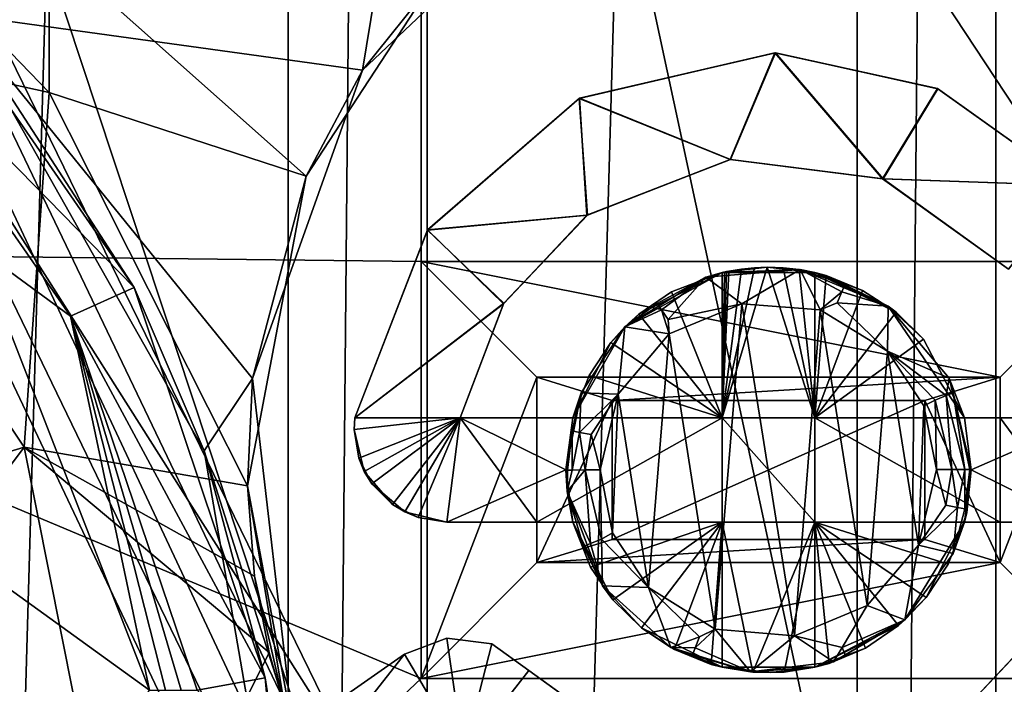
# Model space of a CAD drawing. Extents: x -3 to 104, y -79 to 161.
# Tile 92 of 203: x 25.12 to 33.62, y 50.56 to 56.3. Entities that reach past the tile are written whole.
import ezdxf

# ---------------------------------------------------------------- set-up
doc = ezdxf.new("R2010")
doc.units = 0
doc.header["$MEASUREMENT"] = 0

msp = doc.modelspace()

# ---------------------------------------------------------------- linework, layer by layer
for points in [[(27.440001, 130, -10.3), (23.73, 0, -10.3), (23.73, 130, -10.3)], [(27.440001, 0, -10.3), (23.73, 0, -10.3), (27.440001, 130, -10.3)], [(27.440001, 0, -71.599998), (27.440001, 130, -71.599998), (28.639999, 130, -71.599998)], [(28.639999, 0, -71.599998), (27.440001, 0, -71.599998), (28.639999, 130, -71.599998)], [(27.440001, 130, -71.599998), (27.440001, 0, -10.3), (27.440001, 130, -10.3)], [(27.440001, 0, -71.599998), (27.440001, 0, -10.3), (27.440001, 130, -71.599998)], [(32.349998, 130, -10.3), (28.639999, 0, -10.3), (28.639999, 130, -10.3)], [(32.349998, 0, -10.3), (28.639999, 0, -10.3), (32.349998, 130, -10.3)], [(28.639999, 130, -10.3), (28.639999, 0, -71.599998), (28.639999, 130, -71.599998)], [(28.639999, 0, -10.3), (28.639999, 0, -71.599998), (28.639999, 130, -10.3)], [(32.349998, 0, -71.599998), (32.349998, 130, -71.599998), (33.549999, 130, -71.599998)], [(33.549999, 0, -71.599998), (32.349998, 0, -71.599998), (33.549999, 130, -71.599998)], [(32.349998, 130, -71.599998), (32.349998, 0, -10.3), (32.349998, 130, -10.3)], [(32.349998, 0, -71.599998), (32.349998, 0, -10.3), (32.349998, 130, -71.599998)], [(37.259998, 130, -10.3), (33.549999, 0, -10.3), (33.549999, 130, -10.3)], [(37.259998, 0, -10.3), (33.549999, 0, -10.3), (37.259998, 130, -10.3)], [(33.549999, 130, -10.3), (33.549999, 0, -71.599998), (33.549999, 130, -71.599998)], [(33.549999, 0, -10.3), (33.549999, 0, -71.599998), (33.549999, 130, -10.3)], [(36.471001, 29.076, 0.1), (15.471, 126.727997, 0.1), (36.471001, 116.879997, 0.1)], [(15.471, 19.228001, 0.1), (15.471, 126.727997, 0.1), (36.471001, 29.076, 0.1)], [(2.9217, 124.593002), (36.411301, 23.4326), (36.411301, 112.523003)], [(2.9217, 5.4074), (36.411301, 23.4326), (2.9217, 124.593002)], [(5.1713, 6.7213, -72.699997), (95.428703, 123.278999, -72.699997), (5.1713, 123.278999, -72.699997)], [(5.1713, 6.7213, -72.699997), (95.428703, 6.7213, -72.699997), (95.428703, 123.278999, -72.699997)], [(36.945, 29.2971, 18.9), (9.6776, 87.4431, 18.9), (8.9759, 87.105202, 18.9)], [(37.4501, 29.4324, 18.9), (9.6776, 87.4431, 18.9), (36.945, 29.2971, 18.9)], [(37.971001, 29.478001, 18.9), (9.6776, 87.4431, 18.9), (37.4501, 29.4324, 18.9)], [(37.971001, 29.478001, 18.9), (72.336403, 70.811302, 18.9), (9.6776, 87.4431, 18.9)], [(72.509804, 70.052002, 54.099998), (9.6776, 22.179501, 54.099998), (9.6776, 87.4431, 54.099998)], [(36.471001, 29.076, 18.9), (8.9759, 87.105202, 18.9), (8.9759, 22.517401, 18.9)], [(36.945, 29.2971, 18.9), (8.9759, 87.105202, 18.9), (36.471001, 29.076, 18.9)], [(9.7864, 54.311298, 55.700001), (28.586399, 66.911301, 55.700001), (8.9759, 87.105202, 55.700001)], [(72.509804, 70.052002, 54.099998), (10.1631, 21.570601, 54.099998), (9.6776, 22.179501, 54.099998)], [(72.509804, 21.570601, 54.099998), (10.1631, 21.570601, 54.099998), (72.509804, 70.052002, 54.099998)], [(9.7864, 54.311298, 55.700001), (19.7864, 54.311298, 55.700001), (28.586399, 66.911301, 55.700001)], [(19.7864, 54.311298, 55.700001), (28.586399, 63.311298, 55.700001), (28.586399, 66.911301, 55.700001)], [(38.599998, 64.400002, -74.699997), (38.599998, 33.200001, -74.699997), (18.799999, 64.400002, -74.699997)], [(38.599998, 33.200001, -74.699997), (18.799999, 33.200001, -74.699997), (18.799999, 64.400002, -74.699997)], [(19.7864, 54.311298, 55.700001), (28.586399, 54.2113, 55.700001), (28.586399, 63.311298, 55.700001)], [(34.586399, 54.2113, 55.700001), (34.586399, 63.311298, 55.700001), (28.586399, 63.311298, 55.700001)], [(28.586399, 54.2113, 55.700001), (34.586399, 54.2113, 55.700001), (28.586399, 63.311298, 55.700001)], [(24.577801, 56.345402, 70.9506), (28.080099, 55.862701, 70.999298), (28.858299, 60.5914, 70.892403)], [(28.858299, 60.5914, 70.892403), (28.080099, 55.862701, 70.999298), (29.700001, 57.3946, 70.985497)], [(22.725901, 58.411301, 69.227997), (25.374399, 55.6702, 69.320801), (22.725599, 56.2505, 66.050003)], [(22.725901, 58.411301, 69.227997), (25.374701, 56.921902, 69.298203), (25.374399, 55.6702, 69.320801)], [(28.6833, 56.613998, 69.340599), (29.700001, 57.3946, 70.985497), (28.080099, 55.862701, 70.999298)], [(26.109501, 53.986301, 71.050697), (24.0856, 56.911201, 70.984299), (23.6262, 56.5257, 71.3339)], [(24.577801, 56.345402, 70.9506), (24.0856, 56.911201, 70.984299), (26.109501, 53.986301, 71.050697)], [(25.374399, 55.6702, 69.320801), (25.374701, 56.921902, 69.298203), (27.593399, 54.947601, 69.358002)], [(27.593399, 54.947601, 69.358002), (25.374701, 56.921902, 69.298203), (28.6833, 56.613998, 69.340599)], [(27.593399, 54.947601, 69.358002), (28.6833, 56.613998, 69.340599), (28.080099, 55.862701, 70.999298)], [(24.754499, 54.329399, 71.382202), (25.5597, 53.739899, 71.400299), (23.6262, 56.5257, 71.3339)], [(26.109501, 53.986301, 71.050697), (23.6262, 56.5257, 71.3339), (25.5597, 53.739899, 71.400299)], [(24.577801, 56.345402, 70.9506), (26.7122, 52.576698, 71.0214), (27.131399, 53.199799, 71.0214)], [(24.577801, 56.345402, 70.9506), (27.131399, 53.199799, 71.0214), (28.080099, 55.862701, 70.999298)], [(26.7122, 52.576698, 71.0214), (24.577801, 56.345402, 70.9506), (26.109501, 53.986301, 71.050697)], [(25.1595, 52.607899, 66.050003), (21.229, 51.413898, 66.050003), (22.725599, 56.2505, 66.050003)], [(25.374399, 55.6702, 69.320801), (25.1595, 52.607899, 66.050003), (22.725599, 56.2505, 66.050003)], [(29.951599, 55.618599, 70.320297), (31.6397, 56.010799, 70.326401), (31.2549, 55.090801, 70.3386)], [(31.6397, 56.010799, 70.326401), (29.951599, 55.618599, 70.320297), (29.9554, 55.620499, 71.020401)], [(31.6397, 56.010799, 70.326401), (29.9554, 55.620499, 71.020401), (31.6467, 56.0107, 71.026497)], [(29.9554, 55.620499, 71.020401), (31.257601, 55.091099, 71.038597), (31.6467, 56.0107, 71.026497)], [(31.2549, 55.090801, 70.3386), (31.6397, 56.010799, 70.326401), (32.570801, 54.925301, 70.349503)], [(31.6467, 56.0107, 71.026497), (31.257601, 55.091099, 71.038597), (32.577202, 54.922699, 71.049698)], [(32.570801, 54.925301, 70.349503), (31.6397, 56.010799, 70.326401), (33.044498, 55.702599, 70.340202)], [(33.044498, 55.702599, 70.340202), (31.6397, 56.010799, 70.326401), (31.6467, 56.0107, 71.026497)], [(31.6467, 56.0107, 71.026497), (32.577202, 54.922699, 71.049698), (33.048599, 55.700802, 71.040398)], [(33.044498, 55.702599, 70.340202), (31.6467, 56.0107, 71.026497), (33.048599, 55.700802, 71.040398)], [(27.131399, 53.199799, 71.0214), (27.593399, 54.947601, 69.358002), (28.080099, 55.862701, 70.999298)], [(32.570801, 54.925301, 70.349503), (33.044498, 55.702599, 70.340202), (34.219898, 54.8657, 70.358902)], [(33.048599, 55.700802, 71.040398), (32.577202, 54.922699, 71.049698), (34.219898, 54.8657, 71.058701)], [(34.219898, 54.8657, 70.358902), (33.044498, 55.702599, 70.340202), (33.048599, 55.700802, 71.040398)], [(34.219898, 54.8657, 70.358902), (33.048599, 55.700802, 71.040398), (34.219898, 54.8657, 71.058701)], [(25.374399, 55.6702, 69.320801), (27.087799, 52.2752, 69.379501), (25.1595, 52.607899, 66.050003)], [(27.593399, 54.947601, 69.358002), (27.087799, 52.2752, 69.379501), (25.374399, 55.6702, 69.320801)], [(28.6416, 54.481899, 70.325203), (29.951599, 55.618599, 70.320297), (30.0219, 54.611698, 70.3358)], [(29.951599, 55.618599, 70.320297), (28.6416, 54.481899, 70.325203), (28.642401, 54.483002, 71.025299)], [(28.642401, 54.483002, 71.025299), (30.0187, 54.609402, 71.035797), (29.9554, 55.620499, 71.020401)], [(29.951599, 55.618599, 70.320297), (28.642401, 54.483002, 71.025299), (29.9554, 55.620499, 71.020401)], [(30.0219, 54.611698, 70.3358), (29.951599, 55.618599, 70.320297), (31.2549, 55.090801, 70.3386)], [(29.9554, 55.620499, 71.020401), (30.0187, 54.609402, 71.035797), (31.257601, 55.091099, 71.038597)], [(30.0187, 54.609402, 71.035797), (31.2549, 55.090801, 70.3386), (31.257601, 55.091099, 71.038597)], [(30.0219, 54.611698, 70.3358), (31.2549, 55.090801, 70.3386), (30.0187, 54.609402, 71.035797)], [(31.2549, 55.090801, 70.3386), (32.570801, 54.925301, 70.349503), (31.257601, 55.091099, 71.038597)], [(31.257601, 55.091099, 71.038597), (32.570801, 54.925301, 70.349503), (32.577202, 54.922699, 71.049698)], [(27.087799, 52.2752, 69.379501), (27.593399, 54.947601, 69.358002), (27.131399, 53.199799, 71.0214)], [(32.570801, 54.925301, 70.349503), (33.6572, 54.143799, 70.365501), (32.577202, 54.922699, 71.049698)], [(32.570801, 54.925301, 70.349503), (34.219898, 54.8657, 70.358902), (33.6572, 54.143799, 70.365501)], [(32.577202, 54.922699, 71.049698), (33.657101, 54.143799, 71.065002), (34.219898, 54.8657, 71.058701)], [(32.577202, 54.922699, 71.049698), (33.6572, 54.143799, 70.365501), (33.657101, 54.143799, 71.065002)], [(28.6416, 54.481899, 70.325203), (30.0219, 54.611698, 70.3358), (29.3015, 53.849602, 70.338699)], [(28.642401, 54.483002, 71.025299), (29.298401, 53.844799, 71.038803), (30.0187, 54.609402, 71.035797)], [(29.298401, 53.844799, 71.038803), (30.0219, 54.611698, 70.3358), (30.0187, 54.609402, 71.035797)], [(29.3015, 53.849602, 70.338699), (30.0219, 54.611698, 70.3358), (29.298401, 53.844799, 71.038803)], [(28.642401, 54.483002, 71.025299), (28.0147, 52.861301, 71.034798), (29.298401, 53.844799, 71.038803)], [(28.6416, 54.481899, 70.325203), (28.0147, 52.861301, 71.034798), (28.642401, 54.483002, 71.025299)], [(28.0147, 52.861301, 70.335602), (28.6416, 54.481899, 70.325203), (29.3015, 53.849602, 70.338699)], [(28.6416, 54.481899, 70.325203), (28.0147, 52.861301, 70.335602), (28.0147, 52.861301, 71.034798)], [(26.243, 50.509701, 71.425003), (24.754499, 54.329399, 71.382202), (23.9988, 52.127201, 68.099998)], [(26.243, 50.509701, 71.425003), (25.5597, 53.739899, 71.400299), (24.754499, 54.329399, 71.382202)], [(19.7864, 54.311298, 55.700001), (28.586399, 50.611301, 55.700001), (28.586399, 54.2113, 55.700001)], [(19.7864, 42.311298, 55.700001), (28.586399, 50.611301, 55.700001), (19.7864, 54.311298, 55.700001)], [(28.586399, 54.2113, 55.700001), (28.586399, 54.2113, 57.200001), (34.586399, 54.2113, 55.700001)], [(34.586399, 54.2113, 55.700001), (28.586399, 54.2113, 57.200001), (34.586399, 54.2113, 57.200001)], [(28.586399, 50.611301, 57.200001), (28.586399, 54.2113, 57.200001), (28.586399, 50.611301, 55.700001)], [(28.586399, 50.611301, 55.700001), (28.586399, 54.2113, 57.200001), (28.586399, 54.2113, 55.700001)], [(33.586399, 53.2113, 57.5), (28.586399, 54.2113, 57.200001), (29.586399, 53.2113, 57.5)], [(34.586399, 54.2113, 57.200001), (28.586399, 54.2113, 57.200001), (33.586399, 53.2113, 57.5)], [(28.586399, 54.2113, 57.200001), (28.586399, 50.611301, 57.200001), (29.586399, 53.2113, 57.5)], [(31.1863, 54.114899, 71.050903), (31.986401, 54.114899, 71.056396), (31.575701, 54.161201, 70.352997)], [(31.1863, 54.114899, 71.050903), (31.575701, 54.161201, 70.352997), (31.2428, 54.127201, 70.351097)], [(31.575701, 54.161201, 58.200001), (31.1863, 52.861301, 58.200001), (31.464001, 54.157001, 58.200001)], [(31.986401, 52.861301, 58.200001), (31.1863, 52.861301, 58.200001), (31.575701, 54.161201, 58.200001)], [(31.464001, 54.157001, 58.200001), (31.1863, 52.861301, 58.200001), (31.3529, 54.145599, 58.200001)], [(31.2428, 54.127201, 70.351097), (31.575701, 54.161201, 70.352997), (31.464001, 54.157001, 58.200001)], [(31.2428, 54.127201, 70.351097), (31.464001, 54.157001, 58.200001), (31.3529, 54.145599, 58.200001)], [(31.575701, 54.161201, 70.352997), (31.575701, 54.161201, 58.200001), (31.464001, 54.157001, 58.200001)], [(31.575701, 54.161201, 70.352997), (31.713699, 54.156601, 58.200001), (31.575701, 54.161201, 58.200001)], [(31.575701, 54.161201, 70.352997), (31.850901, 54.141201, 58.200001), (31.713699, 54.156601, 58.200001)], [(31.575701, 54.161201, 70.352997), (31.986401, 54.114899, 70.3563), (31.850901, 54.141201, 58.200001)], [(31.575701, 54.161201, 70.352997), (31.986401, 54.114899, 71.056396), (31.986401, 54.114899, 70.3563)], [(31.713699, 54.156601, 58.200001), (31.986401, 52.861301, 58.200001), (31.575701, 54.161201, 58.200001)], [(31.850901, 54.141201, 58.200001), (31.986401, 52.861301, 58.200001), (31.713699, 54.156601, 58.200001)], [(33.586399, 51.611301, 57.5), (34.586399, 54.2113, 57.200001), (33.586399, 53.2113, 57.5)], [(34.586399, 50.611301, 57.200001), (34.586399, 54.2113, 57.200001), (33.586399, 51.611301, 57.5)], [(31.1863, 54.114899, 71.050903), (30.3461, 53.646, 71.304298), (31.0434, 54.0746, 71.305603)], [(30.4673, 53.756599, 70.349297), (30.3461, 53.646, 71.304298), (31.1863, 54.114899, 71.050903)], [(30.626101, 53.849201, 71.411301), (31.0434, 54.0746, 71.305603), (30.3461, 53.646, 71.304298)], [(30.749201, 53.948002, 70.349403), (30.4673, 53.756599, 70.349297), (31.1863, 54.114899, 71.050903)], [(30.626101, 53.849201, 71.411301), (30.6625, 53.794498, 71.513397), (31.0434, 54.0746, 71.305603)], [(30.6625, 53.794498, 71.513397), (30.7185, 53.710602, 71.5812), (31.0434, 54.0746, 71.305603)], [(30.7185, 53.710602, 71.5812), (31.355101, 53.8456, 71.604202), (31.0434, 54.0746, 71.305603)], [(31.1863, 54.114899, 70.350899), (30.749201, 53.948002, 70.349403), (31.1863, 54.114899, 71.050903)], [(31.1863, 54.114899, 70.350899), (31.1863, 52.861301, 70.3629), (30.749201, 53.948002, 70.349403)], [(31.858299, 54.140099, 71.309303), (31.1863, 54.114899, 71.050903), (31.0434, 54.0746, 71.305603)], [(31.858299, 54.140099, 71.309303), (31.0434, 54.0746, 71.305603), (31.355101, 53.8456, 71.604202)], [(31.3529, 54.145599, 58.200001), (31.1863, 52.861301, 58.200001), (31.2428, 54.127201, 58.200001)], [(31.986401, 54.114899, 71.056396), (31.1863, 54.114899, 71.050903), (31.858299, 54.140099, 71.309303)], [(31.1863, 54.114899, 71.050903), (31.2428, 54.127201, 70.351097), (31.1863, 54.114899, 70.350899)], [(31.1863, 54.114899, 70.350899), (31.2428, 54.127201, 70.351097), (31.2239, 54.123299, 58.200001)], [(31.2428, 54.127201, 58.200001), (31.1863, 52.861301, 58.200001), (31.2239, 54.123299, 58.200001)], [(31.1863, 54.114899, 70.350899), (31.2239, 54.123299, 58.200001), (31.205099, 54.119202, 58.200001)], [(31.2239, 54.123299, 58.200001), (31.1863, 52.861301, 58.200001), (31.205099, 54.119202, 58.200001)], [(31.1863, 54.114899, 70.350899), (31.205099, 54.119202, 58.200001), (31.1863, 54.114899, 58.200001)], [(31.205099, 54.119202, 58.200001), (31.1863, 52.861301, 58.200001), (31.1863, 54.114899, 58.200001)], [(31.1863, 52.861301, 58.200001), (31.1863, 54.114899, 70.350899), (31.1863, 54.114899, 58.200001)], [(31.1863, 52.861301, 58.200001), (31.1863, 52.861301, 70.3629), (31.1863, 54.114899, 70.350899)], [(31.2428, 54.127201, 70.351097), (31.2428, 54.127201, 58.200001), (31.2239, 54.123299, 58.200001)], [(31.2428, 54.127201, 70.351097), (31.3529, 54.145599, 58.200001), (31.2428, 54.127201, 58.200001)], [(31.858299, 54.140099, 71.309303), (31.355101, 53.8456, 71.604202), (32.032902, 53.792801, 71.609398)], [(31.986401, 54.114899, 70.3563), (31.986401, 54.114899, 58.200001), (31.850901, 54.141201, 58.200001)], [(31.986401, 54.114899, 58.200001), (31.986401, 52.861301, 58.200001), (31.850901, 54.141201, 58.200001)], [(32.617599, 53.825401, 71.314697), (31.986401, 54.114899, 71.056396), (31.858299, 54.140099, 71.309303)], [(32.218899, 53.9478, 71.522102), (31.858299, 54.140099, 71.309303), (32.032902, 53.792801, 71.609398)], [(32.244999, 54.008499, 71.419701), (32.617599, 53.825401, 71.314697), (31.858299, 54.140099, 71.309303)], [(32.244999, 54.008499, 71.419701), (31.858299, 54.140099, 71.309303), (32.218899, 53.9478, 71.522102)], [(32.083199, 54.089298, 70.357201), (31.986401, 54.114899, 70.3563), (31.986401, 54.114899, 71.056396)], [(32.398701, 53.9613, 70.360603), (32.083199, 54.089298, 70.357201), (31.986401, 54.114899, 71.056396)], [(32.687099, 53.771702, 70.364304), (31.986401, 54.114899, 71.056396), (32.617599, 53.825401, 71.314697)], [(32.687099, 53.771702, 70.364304), (32.398701, 53.9613, 70.360603), (31.986401, 54.114899, 71.056396)], [(31.986401, 54.114899, 70.3563), (32.083199, 54.089298, 70.357201), (31.986401, 52.861301, 70.368301)], [(31.986401, 54.114899, 70.3563), (31.986401, 52.861301, 58.200001), (31.986401, 54.114899, 58.200001)], [(31.986401, 52.861301, 70.368301), (31.986401, 52.861301, 58.200001), (31.986401, 54.114899, 70.3563)], [(32.083199, 54.089298, 70.357201), (32.398701, 53.9613, 70.360603), (31.986401, 52.861301, 70.368301)], [(27.240299, 50.617699, 71.079697), (26.109501, 53.986301, 71.050697), (25.5597, 53.739899, 71.400299)], [(27.240299, 50.617699, 71.079697), (26.7122, 52.576698, 71.0214), (26.109501, 53.986301, 71.050697)], [(32.244999, 54.008499, 71.419701), (32.218899, 53.9478, 71.522102), (32.617599, 53.825401, 71.314697)], [(31.1863, 52.861301, 70.3629), (30.4673, 53.756599, 70.349297), (30.749201, 53.948002, 70.349403)], [(32.687099, 53.771702, 70.364304), (31.986401, 52.861301, 70.368301), (32.398701, 53.9613, 70.360603)], [(32.218899, 53.9478, 71.522102), (32.032902, 53.792801, 71.609398), (32.179501, 53.854301, 71.589699)], [(32.218899, 53.9478, 71.522102), (32.179501, 53.854301, 71.589699), (32.617599, 53.825401, 71.314697)], [(28.0147, 52.861301, 70.335602), (29.3015, 53.849602, 70.338699), (28.9242, 52.861301, 70.344299)], [(28.0147, 52.861301, 71.034798), (28.9242, 52.861301, 71.043602), (29.298401, 53.844799, 71.038803)], [(28.9242, 52.861301, 70.344299), (29.3015, 53.849602, 70.338699), (28.9242, 52.861301, 71.043602)], [(28.9242, 52.861301, 71.043602), (29.3015, 53.849602, 70.338699), (29.298401, 53.844799, 71.038803)], [(30.626101, 53.849201, 71.411301), (30.3461, 53.646, 71.304298), (30.6625, 53.794498, 71.513397)], [(30.7185, 53.710602, 71.5812), (30.728399, 53.584801, 71.6026), (31.355101, 53.8456, 71.604202)], [(30.728399, 53.584801, 71.6026), (31.126301, 51.0364, 71.619797), (31.355101, 53.8456, 71.604202)], [(31.355101, 53.8456, 71.604202), (31.126301, 51.0364, 71.619797), (31.810101, 50.9799, 71.624496)], [(31.355101, 53.8456, 71.604202), (31.810101, 50.9799, 71.624496), (32.032902, 53.792801, 71.609398)], [(32.179501, 53.854301, 71.589699), (32.032902, 53.792801, 71.609398), (32.612202, 53.437302, 71.616898)], [(32.179501, 53.854301, 71.589699), (32.612202, 53.437302, 71.616898), (32.617599, 53.825401, 71.314697)], [(33.146801, 53.2029, 71.320503), (32.617599, 53.825401, 71.314697), (32.612202, 53.437302, 71.616898)], [(33.2775, 52.861301, 71.075203), (32.617599, 53.825401, 71.314697), (33.146801, 53.2029, 71.320503)], [(32.9235, 53.540298, 70.367996), (32.617599, 53.825401, 71.314697), (33.2775, 52.861301, 71.075203)], [(32.9235, 53.540298, 70.367996), (32.687099, 53.771702, 70.364304), (32.617599, 53.825401, 71.314697)], [(26.5158, 50.509701, 71.428101), (26.652201, 50.509701, 71.429703), (25.5597, 53.739899, 71.400299)], [(26.3794, 50.509701, 71.426598), (26.5158, 50.509701, 71.428101), (25.5597, 53.739899, 71.400299)], [(26.243, 50.509701, 71.425003), (26.3794, 50.509701, 71.426598), (25.5597, 53.739899, 71.400299)], [(27.240299, 50.617699, 71.079697), (25.5597, 53.739899, 71.400299), (26.652201, 50.509701, 71.429703)], [(30.4673, 53.756599, 70.349297), (30.2251, 53.510899, 70.349899), (30.3461, 53.646, 71.304298)], [(31.1863, 52.861301, 70.3629), (30.2251, 53.510899, 70.349899), (30.4673, 53.756599, 70.349297)], [(30.6625, 53.794498, 71.513397), (30.3461, 53.646, 71.304298), (30.728399, 53.584801, 71.6026)], [(30.6625, 53.794498, 71.513397), (30.728399, 53.584801, 71.6026), (30.7185, 53.710602, 71.5812)], [(32.032902, 53.792801, 71.609398), (31.810101, 50.9799, 71.624496), (32.438099, 51.240101, 71.628403)], [(32.9235, 53.540298, 70.367996), (31.986401, 52.861301, 70.368301), (32.687099, 53.771702, 70.364304)], [(32.032902, 53.792801, 71.609398), (32.438099, 51.240101, 71.628403), (32.612202, 53.437302, 71.616898)], [(30.3461, 53.646, 71.304298), (29.895201, 52.861301, 71.052101), (29.9681, 53.077202, 71.305298)], [(30.2251, 53.510899, 70.349899), (29.895201, 52.861301, 71.052101), (30.3461, 53.646, 71.304298)], [(30.3461, 53.646, 71.304298), (29.9681, 53.077202, 71.305298), (30.2889, 53.065701, 71.604301)], [(30.3461, 53.646, 71.304298), (30.2889, 53.065701, 71.604301), (30.728399, 53.584801, 71.6026)], [(30.2889, 53.065701, 71.604301), (30.5501, 51.395302, 71.615097), (30.728399, 53.584801, 71.6026)], [(30.728399, 53.584801, 71.6026), (30.5501, 51.395302, 71.615097), (31.126301, 51.0364, 71.619797)], [(30.2251, 53.510899, 70.349899), (30.0375, 53.2258, 70.350998), (29.895201, 52.861301, 71.052101)], [(31.1863, 52.861301, 70.3629), (30.0375, 53.2258, 70.350998), (30.2251, 53.510899, 70.349899)], [(33.2775, 52.861301, 70.3759), (31.986401, 52.861301, 70.368301), (32.9235, 53.540298, 70.367996)], [(33.2775, 52.861301, 70.3759), (32.9235, 53.540298, 70.367996), (33.2775, 52.861301, 71.075203)], [(32.612202, 53.437302, 71.616898), (32.438099, 51.240101, 71.628403), (32.879902, 51.760799, 71.629799)], [(33.024101, 53.013699, 71.602303), (32.612202, 53.437302, 71.616898), (32.926601, 52.9641, 71.6231)], [(33.118999, 53.052502, 71.534897), (32.612202, 53.437302, 71.616898), (33.024101, 53.013699, 71.602303)], [(33.118999, 53.052502, 71.534897), (33.146801, 53.2029, 71.320503), (32.612202, 53.437302, 71.616898)], [(32.612202, 53.437302, 71.616898), (32.879902, 51.760799, 71.629799), (32.926601, 52.9641, 71.6231)], [(30.0375, 53.2258, 70.350998), (29.895201, 52.861301, 70.352898), (29.895201, 52.861301, 71.052101)], [(31.1863, 52.861301, 70.3629), (29.895201, 52.861301, 70.352898), (30.0375, 53.2258, 70.350998)], [(27.484501, 50.149502, 71.039299), (27.131399, 53.199799, 71.0214), (26.7122, 52.576698, 71.0214)], [(27.087799, 52.2752, 69.379501), (27.131399, 53.199799, 71.0214), (27.087799, 52.2752, 70.329697)], [(27.484501, 50.149502, 71.039299), (27.087799, 52.2752, 70.329697), (27.131399, 53.199799, 71.0214)], [(29.586399, 53.2113, 57.5), (28.586399, 50.611301, 57.200001), (29.586399, 51.611301, 57.5)], [(29.586399, 53.2113, 57.5), (30.236401, 53.011299, 57.5), (33.586399, 53.2113, 57.5)], [(29.586399, 51.611301, 57.5), (30.236401, 53.011299, 57.5), (29.586399, 53.2113, 57.5)], [(30.236401, 53.011299, 57.5), (32.936401, 53.011299, 57.5), (33.586399, 53.2113, 57.5)], [(33.586399, 51.611301, 57.5), (33.586399, 53.2113, 57.5), (32.936401, 53.011299, 57.5)], [(33.181099, 53.0774, 71.432098), (33.146801, 53.2029, 71.320503), (33.118999, 53.052502, 71.534897)], [(33.336399, 52.4123, 71.325302), (33.2775, 52.861301, 71.075203), (33.146801, 53.2029, 71.320503)], [(33.181099, 53.0774, 71.432098), (33.336399, 52.4123, 71.325302), (33.146801, 53.2029, 71.320503)], [(29.895201, 52.861301, 71.052101), (29.836399, 52.410301, 71.307899), (29.9681, 53.077202, 71.305298)], [(29.8901, 52.747501, 71.414497), (29.9681, 53.077202, 71.305298), (29.836399, 52.410301, 71.307899)], [(29.8901, 52.747501, 71.414497), (29.955, 52.735199, 71.5168), (29.9681, 53.077202, 71.305298)], [(29.955, 52.735199, 71.5168), (30.2889, 53.065701, 71.604301), (29.9681, 53.077202, 71.305298)], [(29.955, 52.735199, 71.5168), (30.054399, 52.7159, 71.584503), (30.2889, 53.065701, 71.604301)], [(30.054399, 52.7159, 71.584503), (30.133499, 52.412601, 71.607903), (30.2889, 53.065701, 71.604301)], [(30.133499, 52.412601, 71.607903), (30.240299, 51.867001, 71.611397), (30.2889, 53.065701, 71.604301)], [(30.2889, 53.065701, 71.604301), (30.240299, 51.867001, 71.611397), (30.5501, 51.395302, 71.615097)], [(33.118999, 53.052502, 71.534897), (33.024101, 53.013699, 71.602303), (33.1688, 52.414902, 71.596901)], [(33.181099, 53.0774, 71.432098), (33.118999, 53.052502, 71.534897), (33.2812, 52.414398, 71.500999)], [(33.118999, 53.052502, 71.534897), (33.1688, 52.414902, 71.596901), (33.2812, 52.414398, 71.500999)], [(33.181099, 53.0774, 71.432098), (33.2812, 52.414398, 71.500999), (33.3237, 52.413601, 71.414001)], [(33.181099, 53.0774, 71.432098), (33.3237, 52.413601, 71.414001), (33.336399, 52.4123, 71.325302)], [(29.586399, 51.611301, 57.5), (30.236401, 51.811298, 57.5), (30.236401, 53.011299, 57.5)], [(30.236401, 53.011299, 57.5), (30.236401, 53.011299, 58.200001), (32.936401, 53.011299, 57.5)], [(32.936401, 53.011299, 57.5), (30.236401, 53.011299, 58.200001), (32.936401, 53.011299, 58.200001)], [(30.236401, 51.811298, 57.5), (30.236401, 51.811298, 58.200001), (30.236401, 53.011299, 57.5)], [(30.236401, 53.011299, 57.5), (30.236401, 51.811298, 58.200001), (30.236401, 53.011299, 58.200001)], [(30.236401, 51.811298, 58.200001), (32.936401, 53.011299, 58.200001), (30.236401, 53.011299, 58.200001)], [(30.236401, 51.811298, 58.200001), (32.936401, 51.811298, 58.200001), (32.936401, 53.011299, 58.200001)], [(32.926601, 52.9641, 71.6231), (32.879902, 51.760799, 71.629799), (33.035301, 52.413601, 71.627701)], [(33.024101, 53.013699, 71.602303), (32.926601, 52.9641, 71.6231), (33.035301, 52.413601, 71.627701)], [(32.936401, 51.811298, 57.5), (33.586399, 51.611301, 57.5), (32.936401, 53.011299, 57.5)], [(32.936401, 53.011299, 57.5), (32.936401, 51.811298, 58.200001), (32.936401, 51.811298, 57.5)], [(32.936401, 53.011299, 58.200001), (32.936401, 51.811298, 58.200001), (32.936401, 53.011299, 57.5)], [(33.024101, 53.013699, 71.602303), (33.035301, 52.413601, 71.627701), (33.1688, 52.414902, 71.596901)], [(28.0084, 52.761299, 71.035103), (28.0476, 52.514099, 71.038002), (28.9242, 52.861301, 71.043602)], [(28.0147, 52.861301, 71.034798), (28.0084, 52.761299, 71.035103), (28.9242, 52.861301, 71.043602)], [(28.0084, 52.761299, 70.336197), (28.0147, 52.861301, 70.335602), (28.9242, 52.861301, 70.344299)], [(28.0956, 52.398102, 70.3395), (28.0084, 52.761299, 70.336197), (28.9242, 52.861301, 70.344299)], [(28.0084, 52.761299, 70.336197), (28.0084, 52.761299, 71.035103), (28.0147, 52.861301, 71.034798)], [(28.0147, 52.861301, 70.335602), (28.0084, 52.761299, 70.336197), (28.0147, 52.861301, 71.034798)], [(28.0476, 52.514099, 71.038002), (28.1612, 52.2911, 71.040901), (28.9242, 52.861301, 71.043602)], [(28.3382, 52.114101, 70.343597), (28.0956, 52.398102, 70.3395), (28.9242, 52.861301, 70.344299)], [(28.1612, 52.2911, 71.040901), (28.4452, 52.0485, 71.044998), (28.9242, 52.861301, 71.043602)], [(28.3382, 52.114101, 70.343597), (28.9242, 52.861301, 70.344299), (28.561199, 52.000401, 70.346298)], [(28.9242, 52.861301, 71.043602), (28.4452, 52.0485, 71.044998), (28.808399, 51.9613, 71.047997)], [(28.561199, 52.000401, 70.346298), (28.9242, 52.861301, 70.344299), (28.808399, 51.9613, 70.348701)], [(28.9242, 52.861301, 71.043602), (28.808399, 51.9613, 71.047997), (29.836399, 52.411301, 71.0532)], [(28.808399, 51.9613, 70.348701), (28.9242, 52.861301, 70.344299), (29.586399, 51.9613, 70.355698)], [(28.9242, 52.861301, 71.043602), (29.836399, 52.411301, 71.0532), (29.895201, 52.861301, 71.052101)], [(28.9242, 52.861301, 70.344299), (28.9242, 52.861301, 71.043602), (29.586399, 52.861301, 70.350197)], [(29.586399, 52.861301, 70.350197), (28.9242, 52.861301, 71.043602), (29.895201, 52.861301, 71.052101)], [(29.586399, 51.9613, 70.355698), (28.9242, 52.861301, 70.344299), (29.586399, 52.861301, 70.350197)], [(29.586399, 52.861301, 58.200001), (29.895201, 52.861301, 70.352898), (31.1863, 52.861301, 58.200001)], [(29.586399, 52.861301, 58.200001), (29.586399, 52.861301, 70.350197), (29.895201, 52.861301, 70.352898)], [(29.586399, 52.861301, 70.350197), (29.895201, 52.861301, 71.052101), (29.895201, 52.861301, 70.352898)], [(31.1863, 52.861301, 58.200001), (29.586399, 51.9613, 58.200001), (29.586399, 52.861301, 58.200001)], [(31.1863, 51.9613, 58.200001), (29.586399, 51.9613, 58.200001), (31.1863, 52.861301, 58.200001)], [(29.586399, 51.9613, 58.200001), (29.586399, 51.9613, 70.355698), (29.586399, 52.861301, 70.350197)], [(29.586399, 51.9613, 58.200001), (29.586399, 52.861301, 70.350197), (29.586399, 52.861301, 58.200001)], [(29.895201, 52.861301, 71.052101), (29.836399, 52.411301, 71.0532), (29.836399, 52.410301, 71.307899)], [(31.1863, 52.861301, 58.200001), (29.895201, 52.861301, 70.352898), (31.1863, 52.861301, 70.3629)], [(31.986401, 52.861301, 58.200001), (31.986401, 51.9613, 58.200001), (31.1863, 52.861301, 58.200001)], [(31.986401, 51.9613, 58.200001), (31.1863, 51.9613, 58.200001), (31.1863, 52.861301, 58.200001)], [(31.986401, 52.861301, 70.368301), (33.2775, 52.861301, 70.3759), (31.986401, 52.861301, 58.200001)], [(31.986401, 52.861301, 58.200001), (33.2775, 52.861301, 70.3759), (33.586399, 52.861301, 58.200001)], [(33.586399, 51.9613, 58.200001), (31.986401, 52.861301, 58.200001), (33.586399, 52.861301, 58.200001)], [(33.586399, 51.9613, 58.200001), (31.986401, 51.9613, 58.200001), (31.986401, 52.861301, 58.200001)], [(33.2775, 52.861301, 71.075203), (33.336399, 52.411301, 71.078598), (34.364399, 52.861301, 71.080399)], [(33.2775, 52.861301, 70.3759), (33.586399, 52.861301, 70.377502), (33.586399, 52.861301, 58.200001)], [(33.2775, 52.861301, 70.3759), (33.2775, 52.861301, 71.075203), (33.586399, 52.861301, 70.377502)], [(33.2775, 52.861301, 71.075203), (34.364399, 52.861301, 71.080399), (33.586399, 52.861301, 70.377502)], [(33.336399, 52.411301, 71.078598), (33.2775, 52.861301, 71.075203), (33.336399, 52.4123, 71.325302)], [(33.336399, 52.411301, 71.078598), (34.2486, 51.9613, 71.085403), (34.364399, 52.861301, 71.080399)], [(34.364399, 52.861301, 70.381104), (34.2486, 51.9613, 70.386002), (33.586399, 52.861301, 70.377502)], [(34.2486, 51.9613, 70.386002), (33.586399, 51.9613, 70.382896), (33.586399, 52.861301, 70.377502)], [(33.586399, 52.861301, 70.377502), (34.364399, 52.861301, 71.080399), (34.364399, 52.861301, 70.381104)], [(33.586399, 52.861301, 70.377502), (33.586399, 51.9613, 58.200001), (33.586399, 52.861301, 58.200001)], [(33.586399, 51.9613, 70.382896), (33.586399, 51.9613, 58.200001), (33.586399, 52.861301, 70.377502)], [(28.0084, 52.761299, 70.336197), (28.0476, 52.514099, 71.038002), (28.0084, 52.761299, 71.035103)], [(28.0084, 52.761299, 70.336197), (28.0956, 52.398102, 70.3395), (28.0476, 52.514099, 71.038002)], [(29.8901, 52.747501, 71.414497), (29.836399, 52.410301, 71.307899), (29.849501, 52.41, 71.395599)], [(29.8901, 52.747501, 71.414497), (29.849501, 52.41, 71.395599), (29.8916, 52.410301, 71.4813)], [(29.8901, 52.747501, 71.414497), (29.8916, 52.410301, 71.4813), (29.955, 52.735199, 71.5168)], [(29.955, 52.735199, 71.5168), (29.8916, 52.410301, 71.4813), (30.0021, 52.4109, 71.576202)], [(29.955, 52.735199, 71.5168), (30.0021, 52.4109, 71.576202), (30.054399, 52.7159, 71.584503)], [(30.054399, 52.7159, 71.584503), (30.0021, 52.4109, 71.576202), (30.133499, 52.412601, 71.607903)], [(25.1595, 52.607899, 66.050003), (21.937201, 48.311298, 66.050003), (21.229, 51.413898, 66.050003)], [(26.014099, 48.311298, 66.050003), (21.937201, 48.311298, 66.050003), (25.1595, 52.607899, 66.050003)], [(27.274799, 50.836498, 69.020203), (26.014099, 48.311298, 66.050003), (25.1595, 52.607899, 66.050003)], [(27.1492, 51.495098, 69.069504), (27.274799, 50.836498, 69.020203), (25.1595, 52.607899, 66.050003)], [(27.087799, 52.2752, 69.379501), (27.1492, 51.495098, 69.069504), (25.1595, 52.607899, 66.050003)], [(26.7122, 52.576698, 71.0214), (27.451599, 48.311298, 71.0411), (27.484501, 50.149502, 71.039299)], [(27.451599, 48.311298, 71.0411), (26.7122, 52.576698, 71.0214), (27.240299, 50.617699, 71.079697)], [(28.0956, 52.398102, 70.3395), (28.1612, 52.2911, 71.040901), (28.0476, 52.514099, 71.038002)], [(28.0956, 52.398102, 70.3395), (28.3382, 52.114101, 70.343597), (28.1612, 52.2911, 71.040901)], [(28.808399, 51.9613, 71.047997), (29.895201, 51.9613, 71.057701), (29.836399, 52.411301, 71.0532)], [(29.836399, 52.411301, 71.0532), (29.846399, 52.225399, 71.308899), (29.836399, 52.410301, 71.307899)], [(29.836399, 52.411301, 71.0532), (29.895201, 51.9613, 71.057701), (29.846399, 52.225399, 71.308899)], [(29.836399, 52.410301, 71.307899), (29.846399, 52.225399, 71.308899), (29.849501, 52.41, 71.395599)], [(29.846399, 52.225399, 71.308899), (30.0021, 52.4109, 71.576202), (29.8916, 52.410301, 71.4813)], [(30.050301, 51.774799, 71.522202), (30.0021, 52.4109, 71.576202), (29.846399, 52.225399, 71.308899)], [(29.849501, 52.41, 71.395599), (29.846399, 52.225399, 71.308899), (29.8916, 52.410301, 71.4813)], [(30.1437, 51.814098, 71.589897), (30.133499, 52.412601, 71.607903), (30.0021, 52.4109, 71.576202)], [(30.050301, 51.774799, 71.522202), (30.1437, 51.814098, 71.589897), (30.0021, 52.4109, 71.576202)], [(30.1437, 51.814098, 71.589897), (30.240299, 51.867001, 71.611397), (30.133499, 52.412601, 71.607903)], [(33.1157, 52.108398, 71.608398), (33.035301, 52.413601, 71.627701), (32.879902, 51.760799, 71.629799)], [(33.1157, 52.108398, 71.608398), (33.1688, 52.414902, 71.596901), (33.035301, 52.413601, 71.627701)], [(33.2164, 52.0881, 71.541), (33.1688, 52.414902, 71.596901), (33.1157, 52.108398, 71.608398)], [(33.2164, 52.0881, 71.541), (33.2812, 52.414398, 71.500999), (33.1688, 52.414902, 71.596901)], [(33.282101, 52.0746, 71.438103), (33.2812, 52.414398, 71.500999), (33.2164, 52.0881, 71.541)], [(33.336399, 52.411301, 71.078598), (33.2775, 51.9613, 71.080704), (34.2486, 51.9613, 71.085403)], [(33.2775, 51.9613, 71.080704), (33.336399, 52.411301, 71.078598), (33.297298, 52.0438, 71.327003)], [(33.282101, 52.0746, 71.438103), (33.3237, 52.413601, 71.414001), (33.2812, 52.414398, 71.500999)], [(33.282101, 52.0746, 71.438103), (33.336399, 52.4123, 71.325302), (33.3237, 52.413601, 71.414001)], [(33.282101, 52.0746, 71.438103), (33.297298, 52.0438, 71.327003), (33.336399, 52.4123, 71.325302)], [(33.336399, 52.411301, 71.078598), (33.336399, 52.4123, 71.325302), (33.297298, 52.0438, 71.327003)], [(28.3382, 52.114101, 70.343597), (28.4452, 52.0485, 71.044998), (28.1612, 52.2911, 71.040901)], [(27.4111, 50.360001, 70.337997), (27.1492, 51.495098, 69.069504), (27.087799, 52.2752, 70.329697)], [(27.1492, 51.495098, 69.069504), (27.087799, 52.2752, 69.379501), (27.087799, 52.2752, 70.329697)], [(27.4111, 50.360001, 70.337997), (27.087799, 52.2752, 70.329697), (27.484501, 50.149502, 71.039299)], [(29.895201, 51.9613, 71.057701), (30.151699, 51.409302, 71.314499), (29.846399, 52.225399, 71.308899)], [(29.9895, 51.748798, 71.419899), (29.846399, 52.225399, 71.308899), (30.151699, 51.409302, 71.314499)], [(29.9895, 51.748798, 71.419899), (30.050301, 51.774799, 71.522202), (29.846399, 52.225399, 71.308899)], [(24.7579, 48.311298, 68.099998), (26.243, 50.509701, 71.425003), (23.9988, 52.127201, 68.099998)], [(28.3382, 52.114101, 70.343597), (28.561199, 52.000401, 70.346298), (28.4452, 52.0485, 71.044998)], [(28.561199, 52.000401, 70.346298), (28.808399, 51.9613, 71.047997), (28.4452, 52.0485, 71.044998)], [(33.2164, 52.0881, 71.541), (33.1157, 52.108398, 71.608398), (32.879902, 51.760799, 71.629799)], [(33.2164, 52.0881, 71.541), (32.879902, 51.760799, 71.629799), (33.180199, 51.688702, 71.328201)], [(33.282101, 52.0746, 71.438103), (33.2164, 52.0881, 71.541), (33.180199, 51.688702, 71.328201)], [(33.282101, 52.0746, 71.438103), (33.180199, 51.688702, 71.328201), (33.297298, 52.0438, 71.327003)], [(33.2775, 51.9613, 71.080704), (33.297298, 52.0438, 71.327003), (33.180199, 51.688702, 71.328201)], [(28.561199, 52.000401, 70.346298), (28.808399, 51.9613, 70.348701), (28.808399, 51.9613, 71.047997)], [(29.895201, 51.9613, 71.057701), (28.808399, 51.9613, 71.047997), (29.586399, 51.9613, 70.355698)], [(28.808399, 51.9613, 71.047997), (28.808399, 51.9613, 70.348701), (29.586399, 51.9613, 70.355698)], [(29.895201, 51.9613, 71.057701), (29.586399, 51.9613, 70.355698), (29.895201, 51.9613, 70.358299)], [(29.586399, 51.9613, 70.355698), (29.586399, 51.9613, 58.200001), (29.895201, 51.9613, 70.358299)], [(29.895201, 51.9613, 70.358299), (29.586399, 51.9613, 58.200001), (31.1863, 51.9613, 58.200001)], [(29.895201, 51.9613, 70.358299), (31.1863, 51.9613, 58.200001), (31.1863, 51.9613, 70.368401)], [(30.242001, 51.290901, 70.363297), (30.151699, 51.409302, 71.314499), (29.895201, 51.9613, 71.057701)], [(30.050301, 51.572899, 70.361099), (30.242001, 51.290901, 70.363297), (29.895201, 51.9613, 71.057701)], [(29.895201, 51.9613, 70.358299), (30.050301, 51.572899, 70.361099), (29.895201, 51.9613, 71.057701)], [(29.895201, 51.9613, 70.358299), (31.1863, 51.9613, 70.368401), (30.050301, 51.572899, 70.361099)], [(30.050301, 51.572899, 70.361099), (31.1863, 51.9613, 70.368401), (30.242001, 51.290901, 70.363297)], [(30.242001, 51.290901, 70.363297), (31.1863, 51.9613, 70.368401), (30.4881, 51.048801, 70.3657)], [(30.4881, 51.048801, 70.3657), (31.1863, 51.9613, 70.368401), (30.7729, 50.861801, 70.368202)], [(30.7729, 50.861801, 70.368202), (31.1863, 51.9613, 70.368401), (31.0919, 50.732601, 70.370697)], [(31.1863, 51.9613, 70.368401), (31.1863, 50.7076, 70.371399), (31.0919, 50.732601, 70.370697)], [(31.986401, 51.9613, 58.200001), (31.452, 50.666401, 58.200001), (31.1863, 51.9613, 58.200001)], [(31.452, 50.666401, 58.200001), (31.1863, 50.7076, 58.200001), (31.1863, 51.9613, 58.200001)], [(31.1863, 50.7076, 58.200001), (31.1863, 50.7076, 70.371399), (31.1863, 51.9613, 70.368401)], [(31.1863, 50.7076, 58.200001), (31.1863, 51.9613, 70.368401), (31.1863, 51.9613, 58.200001)], [(31.7208, 50.666401, 58.200001), (31.452, 50.666401, 58.200001), (31.986401, 51.9613, 58.200001)], [(31.986401, 50.7076, 58.200001), (31.7208, 50.666401, 58.200001), (31.986401, 51.9613, 58.200001)], [(33.586399, 51.9613, 58.200001), (33.2775, 51.9613, 70.381401), (31.986401, 51.9613, 58.200001)], [(33.2775, 51.9613, 70.381401), (31.986401, 51.9613, 70.373802), (31.986401, 51.9613, 58.200001)], [(31.986401, 51.9613, 70.373802), (31.986401, 50.7076, 58.200001), (31.986401, 51.9613, 58.200001)], [(31.986401, 50.7076, 70.3769), (31.986401, 50.7076, 58.200001), (31.986401, 51.9613, 70.373802)], [(31.986401, 51.9613, 70.373802), (32.1091, 50.7411, 70.377602), (31.986401, 50.7076, 70.3769)], [(31.986401, 51.9613, 70.373802), (32.422298, 50.873798, 70.379402), (32.1091, 50.7411, 70.377602)], [(31.986401, 51.9613, 70.373802), (33.2775, 51.9613, 70.381401), (33.135799, 51.597698, 70.382004)], [(31.986401, 51.9613, 70.373802), (33.135799, 51.597698, 70.382004), (32.946701, 51.310299, 70.381699)], [(31.986401, 51.9613, 70.373802), (32.946701, 51.310299, 70.381699), (32.708, 51.067902, 70.380798)], [(31.986401, 51.9613, 70.373802), (32.708, 51.067902, 70.380798), (32.422298, 50.873798, 70.379402)], [(32.7635, 51.116402, 71.329002), (33.2775, 51.9613, 71.080704), (33.180199, 51.688702, 71.328201)], [(32.946701, 51.310299, 70.381699), (33.2775, 51.9613, 71.080704), (32.7635, 51.116402, 71.329002)], [(32.946701, 51.310299, 70.381699), (33.135799, 51.597698, 70.382004), (33.2775, 51.9613, 71.080704)], [(33.135799, 51.597698, 70.382004), (33.2775, 51.9613, 70.381401), (33.2775, 51.9613, 71.080704)], [(33.586399, 51.9613, 70.382896), (33.2775, 51.9613, 70.381401), (33.586399, 51.9613, 58.200001)], [(34.2486, 51.9613, 71.085403), (33.2775, 51.9613, 71.080704), (33.586399, 51.9613, 70.382896)], [(33.586399, 51.9613, 70.382896), (33.2775, 51.9613, 71.080704), (33.2775, 51.9613, 70.381401)], [(34.2486, 51.9613, 70.386002), (34.2486, 51.9613, 71.085403), (33.586399, 51.9613, 70.382896)], [(30.1437, 51.814098, 71.589897), (30.5501, 51.395302, 71.615097), (30.240299, 51.867001, 71.611397)], [(29.586399, 51.611301, 57.5), (33.586399, 51.611301, 57.5), (32.936401, 51.811298, 57.5)], [(29.586399, 51.611301, 57.5), (32.936401, 51.811298, 57.5), (30.236401, 51.811298, 57.5)], [(29.9895, 51.748798, 71.419899), (30.151699, 51.409302, 71.314499), (30.050301, 51.774799, 71.522202)], [(30.050301, 51.774799, 71.522202), (30.151699, 51.409302, 71.314499), (30.1437, 51.814098, 71.589897)], [(30.1437, 51.814098, 71.589897), (30.151699, 51.409302, 71.314499), (30.5501, 51.395302, 71.615097)], [(32.936401, 51.811298, 58.200001), (30.236401, 51.811298, 58.200001), (32.936401, 51.811298, 57.5)], [(30.236401, 51.811298, 58.200001), (30.236401, 51.811298, 57.5), (32.936401, 51.811298, 57.5)], [(32.7635, 51.116402, 71.329002), (32.879902, 51.760799, 71.629799), (32.438099, 51.240101, 71.628403)], [(32.7635, 51.116402, 71.329002), (33.180199, 51.688702, 71.328201), (32.879902, 51.760799, 71.629799)], [(28.586399, 50.611301, 57.200001), (33.586399, 51.611301, 57.5), (29.586399, 51.611301, 57.5)], [(28.586399, 50.611301, 57.200001), (34.586399, 50.611301, 57.200001), (33.586399, 51.611301, 57.5)], [(27.274799, 50.836498, 69.020203), (27.1492, 51.495098, 69.069504), (27.4111, 50.360001, 70.337997)], [(30.4881, 51.048801, 70.3657), (30.742901, 50.877998, 71.320099), (30.151699, 51.409302, 71.314499)], [(30.242001, 51.290901, 70.363297), (30.4881, 51.048801, 70.3657), (30.151699, 51.409302, 71.314499)], [(30.151699, 51.409302, 71.314499), (30.742901, 50.877998, 71.320099), (30.5501, 51.395302, 71.615097)], [(30.991501, 50.969101, 71.598602), (31.126301, 51.0364, 71.619797), (30.5501, 51.395302, 71.615097)], [(30.991501, 50.969101, 71.598602), (30.5501, 51.395302, 71.615097), (30.742901, 50.877998, 71.320099)], [(32.708, 51.067902, 70.380798), (32.946701, 51.310299, 70.381699), (32.7635, 51.116402, 71.329002)], [(32.223, 50.877399, 71.539101), (32.438099, 51.240101, 71.628403), (31.810101, 50.9799, 71.624496)], [(32.223, 50.877399, 71.539101), (32.7635, 51.116402, 71.329002), (32.438099, 51.240101, 71.628403)], [(31.986401, 50.7076, 71.076897), (32.7635, 51.116402, 71.329002), (32.1465, 50.753399, 71.327698)], [(32.708, 51.067902, 70.380798), (32.7635, 51.116402, 71.329002), (31.986401, 50.7076, 71.076897)], [(32.2491, 50.815899, 71.436302), (32.1465, 50.753399, 71.327698), (32.7635, 51.116402, 71.329002)], [(32.2491, 50.815899, 71.436302), (32.7635, 51.116402, 71.329002), (32.223, 50.877399, 71.539101)], [(30.4881, 51.048801, 70.3657), (31.1863, 50.7076, 71.071404), (30.742901, 50.877998, 71.320099)], [(30.4881, 51.048801, 70.3657), (30.7729, 50.861801, 70.368202), (31.1863, 50.7076, 71.071404)], [(30.953199, 50.874699, 71.530998), (31.126301, 51.0364, 71.619797), (30.991501, 50.969101, 71.598602)], [(30.953199, 50.874699, 71.530998), (31.431801, 50.668098, 71.3246), (31.126301, 51.0364, 71.619797)], [(31.431801, 50.668098, 71.3246), (31.810101, 50.9799, 71.624496), (31.126301, 51.0364, 71.619797)], [(32.422298, 50.873798, 70.379402), (32.708, 51.067902, 70.380798), (31.986401, 50.7076, 71.076897)], [(28.443199, 50.820702, 71.048203), (28.952801, 49.956902, 71.053902), (28.8095, 50.959999, 71.051598)], [(28.8095, 50.959999, 70.351601), (28.443199, 50.820702, 70.348099), (28.443199, 50.820702, 71.048203)], [(28.8095, 50.959999, 70.351601), (28.443199, 50.820702, 71.048203), (28.8095, 50.959999, 71.051598)], [(28.8095, 50.959999, 70.351601), (28.952801, 49.956902, 70.353401), (28.443199, 50.820702, 70.348099)], [(28.8095, 50.959999, 71.051598), (28.952801, 49.956902, 71.053902), (29.198099, 50.9086, 71.055199)], [(29.198099, 50.9086, 70.355202), (28.8095, 50.959999, 71.051598), (29.198099, 50.9086, 71.055199)], [(29.198099, 50.9086, 70.355202), (28.8095, 50.959999, 70.351601), (28.8095, 50.959999, 71.051598)], [(29.198099, 50.9086, 70.355202), (28.952801, 49.956902, 70.353401), (28.8095, 50.959999, 70.351601)], [(30.953199, 50.874699, 71.530998), (30.991501, 50.969101, 71.598602), (30.742901, 50.877998, 71.320099)], [(31.431801, 50.668098, 71.3246), (32.1465, 50.753399, 71.327698), (31.810101, 50.9799, 71.624496)], [(32.223, 50.877399, 71.539101), (31.810101, 50.9799, 71.624496), (32.1465, 50.753399, 71.327698)], [(34.531101, 50.340599, 70.390503), (33.150799, 50.2108, 70.384003), (33.8713, 50.9729, 70.386902)], [(33.8713, 50.9729, 70.386902), (33.150799, 50.2108, 70.384003), (33.154099, 50.2132, 71.084)], [(33.874298, 50.977798, 71.087303), (33.154099, 50.2132, 71.084), (34.530399, 50.3396, 71.090599)], [(33.874298, 50.977798, 71.087303), (33.8713, 50.9729, 70.386902), (33.154099, 50.2132, 71.084)], [(27.274799, 50.836498, 69.020203), (27.4111, 50.360001, 69.115799), (26.014099, 48.311298, 66.050003)], [(27.4111, 50.360001, 69.115799), (27.274799, 50.836498, 69.020203), (27.4111, 50.360001, 70.337997)], [(29.198099, 50.9086, 71.055199), (28.952801, 49.956902, 71.053902), (29.5156, 50.678799, 71.058197)], [(29.5156, 50.678799, 70.358101), (28.952801, 49.956902, 70.353401), (29.198099, 50.9086, 70.355202)], [(29.5156, 50.678799, 70.358101), (29.198099, 50.9086, 71.055199), (29.5156, 50.678799, 71.058197)], [(29.5156, 50.678799, 70.358101), (29.198099, 50.9086, 70.355202), (29.198099, 50.9086, 71.055199)], [(30.742901, 50.877998, 71.320099), (31.1863, 50.7076, 71.071404), (31.431801, 50.668098, 71.3246)], [(30.928699, 50.813, 71.428497), (30.742901, 50.877998, 71.320099), (31.431801, 50.668098, 71.3246)], [(30.928699, 50.813, 71.428497), (30.953199, 50.874699, 71.530998), (30.742901, 50.877998, 71.320099)], [(30.7729, 50.861801, 70.368202), (31.0919, 50.732601, 70.370697), (31.1863, 50.7076, 71.071404)], [(30.928699, 50.813, 71.428497), (31.431801, 50.668098, 71.3246), (30.953199, 50.874699, 71.530998)], [(32.1091, 50.7411, 70.377602), (32.422298, 50.873798, 70.379402), (31.986401, 50.7076, 71.076897)], [(32.2491, 50.815899, 71.436302), (32.223, 50.877399, 71.539101), (32.1465, 50.753399, 71.327698)], [(27.484501, 50.149502, 71.039299), (28.952801, 49.956902, 71.053902), (28.443199, 50.820702, 71.048203)], [(27.484501, 50.149502, 71.039299), (28.443199, 50.820702, 70.348099), (27.484501, 50.149502, 70.338799)], [(27.484501, 50.149502, 71.039299), (28.443199, 50.820702, 71.048203), (28.443199, 50.820702, 70.348099)], [(28.443199, 50.820702, 70.348099), (27.631599, 49.787102, 70.340401), (27.484501, 50.149502, 70.338799)], [(28.952801, 49.956902, 70.353401), (27.631599, 49.787102, 70.340401), (28.443199, 50.820702, 70.348099)], [(31.431801, 50.668098, 71.3246), (31.986401, 50.7076, 71.076897), (32.1465, 50.753399, 71.327698)], [(29.5156, 50.678799, 71.058197), (28.952801, 49.956902, 71.053902), (30.5956, 49.899799, 71.0672)], [(30.601801, 49.8974, 70.367401), (28.952801, 49.956902, 70.353401), (29.5156, 50.678799, 70.358101)], [(30.5956, 49.899799, 71.0672), (30.601801, 49.8974, 70.367401), (29.5156, 50.678799, 71.058197)], [(30.601801, 49.8974, 70.367401), (29.5156, 50.678799, 70.358101), (29.5156, 50.678799, 71.058197)], [(31.0919, 50.732601, 70.370697), (31.1863, 50.7076, 70.371399), (31.1863, 50.7076, 71.071404)], [(31.1863, 50.7076, 71.071404), (31.986401, 50.7076, 71.076897), (31.431801, 50.668098, 71.3246)], [(31.1863, 50.7076, 70.371399), (31.1863, 50.7076, 58.200001), (31.452, 50.666401, 58.200001)], [(31.6026, 50.661301, 70.374397), (31.1863, 50.7076, 70.371399), (31.452, 50.666401, 58.200001)], [(31.1863, 50.7076, 71.071404), (31.1863, 50.7076, 70.371399), (31.6026, 50.661301, 70.374397)], [(31.986401, 50.7076, 71.076897), (31.1863, 50.7076, 71.071404), (31.6026, 50.661301, 70.374397)], [(31.6026, 50.661301, 70.374397), (31.452, 50.666401, 58.200001), (31.7208, 50.666401, 58.200001)], [(31.986401, 50.7076, 70.3769), (31.6026, 50.661301, 70.374397), (31.7208, 50.666401, 58.200001)], [(31.986401, 50.7076, 71.076897), (31.6026, 50.661301, 70.374397), (31.986401, 50.7076, 70.3769)], [(31.986401, 50.7076, 70.3769), (31.7208, 50.666401, 58.200001), (31.986401, 50.7076, 58.200001)], [(31.986401, 50.7076, 70.3769), (32.1091, 50.7411, 70.377602), (31.986401, 50.7076, 71.076897)], [(10.3364, 20.8113, 55.700001), (72.336403, 20.8113, 55.700001), (40.586399, 50.611301, 55.700001)], [(10.3364, 20.8113, 55.700001), (40.586399, 50.611301, 55.700001), (19.7864, 42.311298, 55.700001)], [(19.7864, 42.311298, 55.700001), (40.586399, 50.611301, 55.700001), (34.586399, 50.611301, 55.700001)], [(19.7864, 42.311298, 55.700001), (34.586399, 50.611301, 55.700001), (28.586399, 50.611301, 55.700001)], [(27.3578, 49.853699, 71.081001), (27.240299, 50.617699, 71.079697), (26.652201, 50.509701, 71.429703)], [(27.451599, 48.311298, 71.0411), (27.240299, 50.617699, 71.079697), (27.3578, 49.853699, 71.081001)], [(34.586399, 50.611301, 57.200001), (28.586399, 50.611301, 55.700001), (34.586399, 50.611301, 55.700001)], [(28.586399, 50.611301, 57.200001), (28.586399, 50.611301, 55.700001), (34.586399, 50.611301, 57.200001)]]:
    msp.add_3dface(points)

doc.saveas('drawing.dxf')
